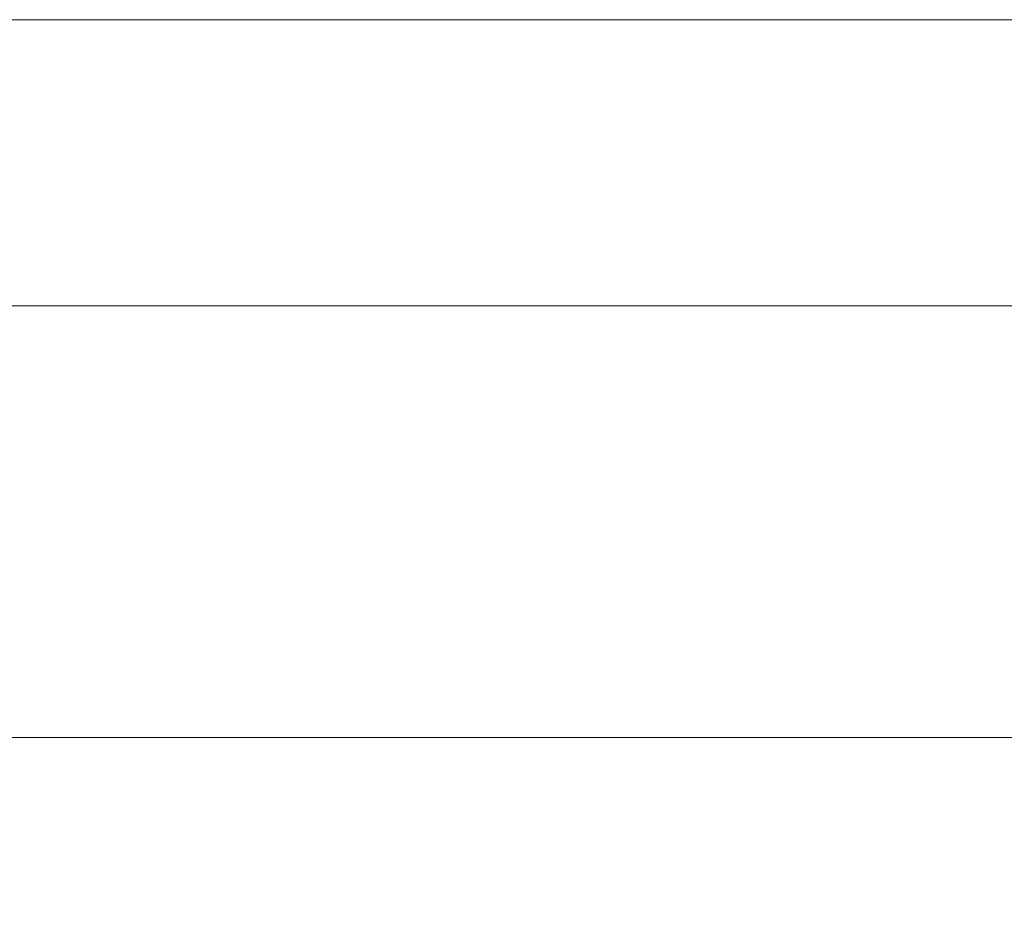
# Model space of a CAD drawing. Header units: inches. Extents: x -30 to 641, y 180 to 601.
# Tile 199 of 234: x 478 to 492, y 558 to 571. Entities that reach past the tile are written whole.
import ezdxf

# ---------------------------------------------------------------- set-up
doc = ezdxf.new("R2010")
doc.units = ezdxf.units.IN
doc.header["$MEASUREMENT"] = 0
doc.layers.add('1', color=7, linetype='Continuous')

# ---------------------------------------------------------------- blocks, each defined once
blk = doc.blocks.new('block 3')
at = {"layer": '1', "color": 8, "lineweight": 18, "true_color": 0x808080}
blk.add_lwpolyline([(554.57, 566.574), (-18.129, 566.574)], dxfattribs=at)
blk = doc.blocks.new('block 56')
at = {"layer": '1', "color": 155, "lineweight": 18, "true_color": 0x4c7299}
blk.add_lwpolyline([(398.115, 560.224), (529.679, 560.224)], dxfattribs=at)
blk = doc.blocks.new('block 1461')
at = {"layer": '1', "color": 18, "lineweight": 13, "true_color": 0x4c0000}
blk.add_lwpolyline([(398.115, 560.224), (529.679, 560.224)], dxfattribs=at)
blk = doc.blocks.new('block 1536')
at = {"layer": '1', "color": 18, "lineweight": 13, "true_color": 0x4c0000}
blk.add_lwpolyline([(398.115, 560.224), (529.679, 560.224)], dxfattribs=at)
blk = doc.blocks.new('block 5771')
at = {"layer": '1', "color": 18, "lineweight": 13, "true_color": 0x4c0000}
blk.add_lwpolyline([(292.04, 560.224), (329.444, 560.224), (366.849, 560.224), (385.551, 560.224), (390.227, 560.224), (392.565, 560.224), (393.615, 560.105), (393.78, 558.925), (395.65, 557.533), (397.75, 558.545), (398.763, 560.224), (401.101, 560.224), (475.91, 560.224), (513.314, 560.224), (522.666, 560.224), (527.341, 560.224)], dxfattribs=at)
blk = doc.blocks.new('block 9285')
at = {"layer": '1', "color": 35, "lineweight": 13, "true_color": 0x99724c}
blk.add_lwpolyline([(395.865, 570.785), (531.929, 570.785)], dxfattribs=at)

msp = doc.modelspace()

# ---------------------------------------------------------------- block references
at = {"layer": '1'}
for name in ['block 9285', 'block 3', 'block 5771', 'block 56', 'block 1461', 'block 1536']:
    msp.add_blockref(name, (0, 0), dxfattribs=at)

doc.saveas('drawing.dxf')
